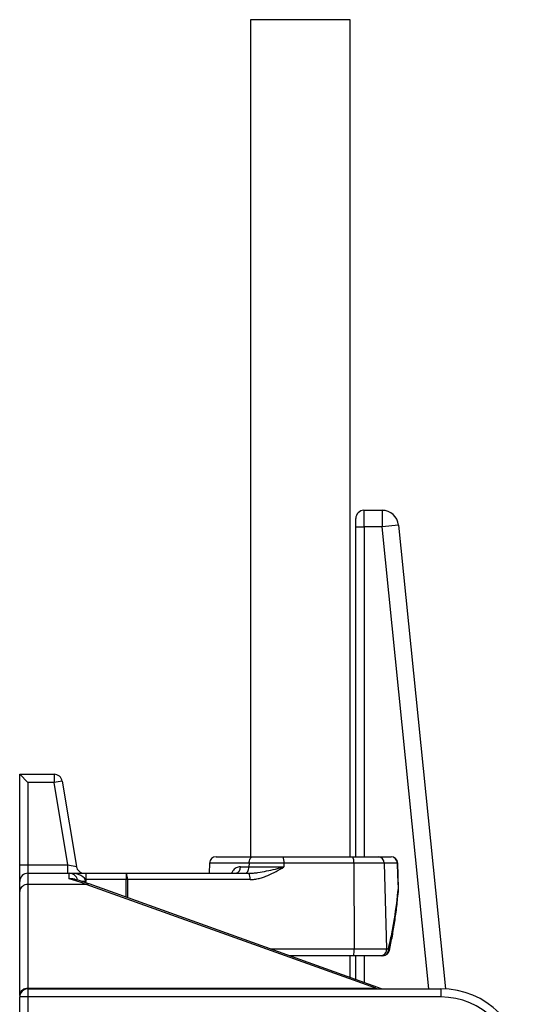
# Model space of a CAD drawing. Header units: millimetres. Extents: x 1605 to 5384, y 1283 to 6159.
# Tile 18 of 25: x 3794 to 4404, y 2544 to 3738. Entities that reach past the tile are written whole.
import ezdxf

# ---------------------------------------------------------------- set-up
doc = ezdxf.new("R2010")
doc.units = ezdxf.units.MM
doc.header["$LTSCALE"] = 2

msp = doc.modelspace()

# ---------------------------------------------------------------- linework, layer by layer
at = {"color": 7, "linetype": 'Continuous', "lineweight": 25}
for p, q in [((4073.7, 3737.7), (4073.7, 2722.9)), ((4194.3, 3737.7), (4073.7, 3737.7)), ((4194.3, 2722.9), (4194.3, 3737.7)), ((4211, 3142.9), (4232.9, 3142.9)), ((4211, 3142.9), (4211, 3142.9)), ((4211, 3142.9), (4232.9, 3142.9)), ((4232.9, 3142.9), (4232.9, 3122.9)), ((4232.9, 3142.9), (4232.9, 3142.9)), ((4201, 3132.9), (4201, 3132.9)), ((4201, 2722.9), (4201, 3132.9)), ((4201.1, 3122.9), (4211.1, 3122.9)), ((4232.9, 3122.9), (4211.1, 3122.9)), ((4252.8, 3124.9), (4232.9, 3122.9)), ((4252.8, 3124.9), (4252.8, 3124.9)), ((4252.8, 3124.9), (4309.7, 2562.7)), ((3794, 2822.9), (3804, 2812.9)), ((3794, 2712.9), (3794, 2822.9)), ((3794, 2822.9), (3835.5, 2822.9)), ((3835.5, 2822.9), (3835.5, 2812.9)), ((3804, 2812.9), (3804, 2712.9)), ((3835.5, 2812.9), (3804, 2812.9)), ((3845.4, 2814.5), (3835.5, 2812.9)), ((3852.2, 2712.9), (3835.5, 2812.9)), ((3845.4, 2814.5), (3862.6, 2711.2)), ((4031.9, 2722.9), (4076.5, 2722.9)), ((4076.5, 2722.9), (4112.7, 2722.9)), ((4112.7, 2722.9), (4197.3, 2722.9)), ((4197.3, 2722.9), (4228.7, 2722.9)), ((4228.7, 2722.9), (4243.8, 2722.9)), ((3794, 2712.9), (3804, 2712.9)), ((3794, 2692.9), (3794, 2712.9)), ((3804, 2712.9), (3804, 2702.9)), ((3804, 2712.9), (3852.2, 2712.9)), ((3852.2, 2702.9), (3852.2, 2712.9)), ((3852.2, 2712.9), (3862.6, 2711.2)), ((4023.9, 2715.1), (4023.5, 2702.9)), ((4061.4, 2710.6), (4071.7, 2710.6)), ((4071.8, 2715.1), (4071.7, 2710.6)), ((4071.7, 2710.6), (4114.1, 2710.6)), ((4114.1, 2715.1), (4071.8, 2715.1)), ((4114.1, 2715.1), (4114.1, 2710.6)), ((4198.6, 2715.1), (4114.1, 2715.1)), ((4198.6, 2715.1), (4199.2, 2611.1)), ((4235.3, 2715.1), (4198.6, 2715.1)), ((4235.3, 2715.1), (4238.3, 2611.1)), ((4251.5, 2715.1), (4235.3, 2715.1)), ((4252.9, 2684.7), (4251.8, 2715.2)), ((3804, 2702.9), (3804, 2689.2)), ((3804, 2702.9), (3854, 2702.9)), ((3854, 2696.1), (3854, 2702.9)), ((3854, 2702.9), (3874, 2702.9)), ((3874, 2702.9), (3874, 2692.9)), ((3874, 2702.9), (3923, 2702.9)), ((3923, 2702.9), (3923, 2695.1)), ((3923, 2702.9), (4071.6, 2702.9)), ((3794, 2680.6), (3794, 2692.9)), ((3804, 2689.2), (3804, 2563.4)), ((3874.6, 2689.2), (3804, 2689.2)), ((3923, 2695.1), (3874, 2695.1)), ((3874, 2691.4), (3874, 2692.9)), ((4225.3, 2563.4), (3874.6, 2689.2)), ((4232.2, 2562.9), (3878, 2690)), ((4073, 2695.1), (3924.4, 2695.1)), ((3794, 2554.7), (3794, 2680.6)), ((4197.9, 2602.9), (4120.8, 2602.9)), ((4194.3, 2576.5), (4194.3, 2602.9)), ((4231.7, 2602.9), (4197.9, 2602.9)), ((4199.2, 2611.1), (4238.3, 2611.1)), ((4201, 2574.1), (4201, 2602.9)), ((4233.9, 2602.9), (4231.7, 2602.9)), ((4238.3, 2611.1), (4240.6, 2611.1)), ((3794, 2554.7), (3794, 2552.9)), ((3804, 2563.4), (4225.3, 2563.4)), ((3804, 2562.9), (3804, 2552.9)), ((3804, 2562.9), (4304, 2562.9)), ((4304, 2562.9), (4304, 2552.9)), ((3804, 2552.9), (3794, 2552.9)), ((3794, 2264.1), (3794, 2552.9)), ((4304, 2552.9), (3804, 2552.9)), ((3804, 2552.9), (3804, 2264.1))]:
    msp.add_line(p, q, dxfattribs=at)
at = {"color": 8, "linetype": 'Continuous', "lineweight": 25}
for p, q in [((4201.1, 2722.9), (4201.1, 3122.9)), ((4211.1, 3122.9), (4211.1, 2722.9)), ((4289.6, 2562.9), (4232.9, 3122.9)), ((4252.8, 3124.9), (4309.7, 2562.7)), ((4071.8, 2715.1), (4023.9, 2715.1)), ((4251.8, 2715.2), (4251.5, 2715.1)), ((3874, 2692.9), (3869.2, 2692.9)), ((3923.1, 2673.8), (3923, 2695.1)), ((3924.4, 2695.1), (3924.4, 2673.4)), ((4252.9, 2684.7), (4252.6, 2684.7)), ((4097.7, 2611.1), (4199.2, 2611.1)), ((4201.1, 2574), (4201.1, 2602.9)), ((4211.1, 2602.9), (4211.1, 2570.4)), ((3804, 2562.9), (3804, 2563.4)), ((4225.3, 2562.9), (4225.3, 2563.4)), ((4225.3, 2563.4), (4228.5, 2562.9))]:
    msp.add_line(p, q, dxfattribs=at)
at = {"color": 7, "linetype": 'Continuous', "lineweight": 25, "flags": 128}
for points in [[(4071.8, 2715.1), (4071.9, 2716.7), (4072.2, 2718.1), (4072.6, 2719.5), (4073.2, 2720.6), (4073.9, 2721.6), (4074.7, 2722.3), (4075.6, 2722.7), (4076.5, 2722.9)], [(4067, 2702.9), (4067.9, 2703), (4068.7, 2703.4), (4069.5, 2704.2), (4070.2, 2705.1), (4070.8, 2706.3), (4071.3, 2707.6), (4071.5, 2709.1), (4071.7, 2710.6)], [(4252.6, 2684.7), (4252, 2700.7), (4251.5, 2715.1)], [(4197.9, 2602.9), (4198.1, 2603), (4198.4, 2603.5), (4198.6, 2604.3), (4198.8, 2605.3), (4199, 2606.6), (4199.1, 2608), (4199.2, 2609.5), (4199.2, 2611.1)]]:
    msp.add_lwpolyline(points, dxfattribs=at)
at = {"color": 8, "linetype": 'Continuous', "lineweight": 25, "flags": 128}
msp.add_lwpolyline([(4252.9, 2683.8), (4252.9, 2684), (4252.6, 2684.7)], dxfattribs=at)
at = {"color": 7, "linetype": 'Continuous', "lineweight": 25}
for centre, radius, start, end in [((4211, 3132.9), 10, 90.0204, 179.9796), ((4232.9, 3122.9), 20, 5.8012, 89.982), ((3835.5, 2812.9), 10, 9.4623, 90), ((4031.9, 2714.9), 8, 90, 178), ((4101.6, 2717), 12.6, 351.6497, 27.9618), ((4186.1, 2717), 12.6, 351.6497, 27.9618), ((4228, 2715.6), 7.33, 356.6695, 84.0817), ((4243.8, 2714.9), 8, 2.0817, 90), ((4243.6, 2715), 7.83, 0.8219, 88.8819), ((3872.4, 2712.9), 10, 189.4623, 270), ((4054.4, 2709.7), 6.99, 282.6374, 7.3603), ((3804, 2692.9), 10, 90, 180), ((3854, 2692.9), 10, 9.8498, 90), ((3911.9, 2697), 12.6, 351.6497, 27.9618), ((4060.5, 2697), 12.6, 351.6497, 27.9618), ((3803.3, 2679.9), 9.39, 86.1258, 175.5137), ((3923.7, 2468.8), 226.4, 89.8311, 90.1689), ((4244.9, 2684.5), 8, 0, 2.08), ((4244.9, 2684.5), 8, 355.307, 0), ((4230.9, 2610.3), 7.45, 276.4025, 6.7699), ((4233.2, 2610.3), 7.5, 275.5878, 6.2645), ((4233.9, 2610.9), 8, 270, 347.3092), ((3803.3, 2554), 9.39, 86.1258, 175.5137), ((3804, 2552.9), 10, 90, 180), ((4304, 2462.9), 100, 0, 90), ((4304, 2462.9), 90, 0, 90)]:
    msp.add_arc(centre, radius, start, end, dxfattribs=at)
at = {"color": 8, "linetype": 'Continuous', "lineweight": 25}
for centre, radius, start, end in [((3877, 2686.5), 3.61, 74.2, 131.6111), ((4239.6, 2609.3), 2.12, 355.0246, 60.9569)]:
    msp.add_arc(centre, radius, start, end, dxfattribs=at)
at = {"color": 7, "linetype": 'Continuous', "lineweight": 25}
for centre, major_axis, ratio, start_param, end_param in [((4211, 3132.9), (-7.07, 7.07), 0.999695, 5.497939, 7.068431), ((4211, 3122.9), (0, 20), 0.008728, 4.712389, 6.265732), ((4232.9, 3122.9), (13.4, 14.8), 0.999723, 5.548393, 7.017978), ((4201, 3122.9), (0, 10), 0.017455, 4.712389, 6.265732), ((3854, 2692.9), (20, 0), 0.5, 0, 1.570796), ((3800.9, 2602.9), (146.2, 0), 0.683761, 1.042722, 1.199873)]:
    msp.add_ellipse(centre, major_axis=major_axis, ratio=ratio, start_param=start_param, end_param=end_param, dxfattribs=at)
at = {"color": 8, "linetype": 'Continuous', "lineweight": 25}
for points, knots in [([(4061.4, 2710.6), (4060.4, 2710.5), (4058.6, 2710.4), (4056.1, 2709.4), (4053.9, 2707.8), (4051.9, 2705.8), (4051, 2703.8), (4050.6, 2702.9)], [0, 0, 0, 0, 0.209329, 0.418483, 0.613805, 0.808958, 1, 1, 1, 1]), ([(3854, 2696.1), (3854, 2696.1), (3854.9, 2696.4), (3857, 2696.9), (3859.8, 2696.7), (3861.1, 2695.5), (3861.5, 2695.1)], [0, 0, 0, 0, 0.003648, 0.318903, 0.783975, 1, 1, 1, 1]), ([(3859.8, 2695.4), (3859.2, 2695.6), (3857.4, 2696.2), (3855.3, 2696.2), (3854, 2696.1), (3854, 2696.1)], [0, 0, 0, 0, 0.331909, 0.990413, 1, 1, 1, 1])]:
    msp.add_open_spline(points, degree=3, knots=knots, dxfattribs=at)
at = {"color": 7, "linetype": 'Continuous', "lineweight": 25}
for points, knots in [([(4071.6, 2702.9), (4073.4, 2702.9), (4075.2, 2703), (4078.8, 2703.3), (4080.6, 2703.5), (4086, 2704.2), (4089.5, 2704.9), (4096.6, 2706.4), (4100.1, 2707.2), (4105.4, 2708.4), (4107.1, 2708.9), (4109.7, 2709.5), (4110.6, 2709.7), (4112.4, 2710.2), (4113.2, 2710.4), (4114.1, 2710.6)], [0, 0, 0, 0, 0.125, 0.125, 0.25, 0.25, 0.5, 0.5, 0.75, 0.75, 0.875, 0.875, 0.9375, 0.9375, 1, 1, 1, 1]), ([(4073, 2695.1), (4074.9, 2695.1), (4076.7, 2695.3), (4080.4, 2695.8), (4082.2, 2696.2), (4085.8, 2697.1), (4087.6, 2697.6), (4091.1, 2698.8), (4092.8, 2699.5), (4097.9, 2701.7), (4101.2, 2703.3), (4107.7, 2706.9), (4110.9, 2708.7), (4114.1, 2710.6)], [0, 0, 0, 0, 0.125, 0.125, 0.25, 0.25, 0.375, 0.375, 0.5, 0.5, 0.75, 0.75, 1, 1, 1, 1]), ([(3878, 2690), (3876.2, 2690.6), (3870.9, 2692.5), (3864.9, 2694.3), (3860.6, 2695.4), (3859.9, 2695.6)], [0, 0, 0, 0, 0.295075, 0.883642, 1, 1, 1, 1]), ([(4240.6, 2611.1), (4242.1, 2617.2), (4243.4, 2623.3), (4245.9, 2635.5), (4247, 2641.6), (4249.9, 2660), (4251.5, 2672.4), (4252.6, 2684.7)], [0, 0, 0, 0, 0.25, 0.25, 0.5, 0.5, 1, 1, 1, 1]), ([(4241.7, 2609.1), (4242.3, 2612.1), (4244.3, 2620.8), (4247, 2635.5), (4249.7, 2653.5), (4251.6, 2669.7), (4252.5, 2679.9), (4252.9, 2683.8)], [0, 0, 0, 0, 0.120935, 0.353554, 0.593938, 0.842556, 1, 1, 1, 1])]:
    msp.add_open_spline(points, degree=3, knots=knots, dxfattribs=at)

doc.saveas('drawing.dxf')
